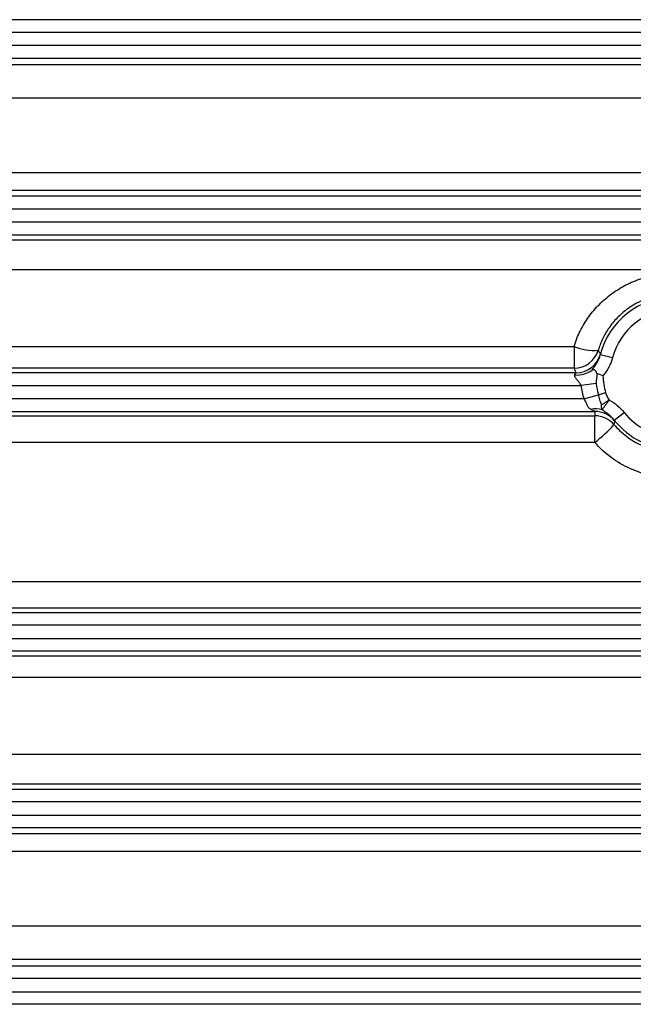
# Model space of a CAD drawing. Header units: millimetres. Extents: x -1311 to -483, y -267 to 512.
# Tile 10 of 58: x -1192 to -1167, y 76 to 115. Entities that reach past the tile are written whole.
import ezdxf

# ---------------------------------------------------------------- set-up
doc = ezdxf.new("R2010")
doc.units = ezdxf.units.MM

msp = doc.modelspace()

# ---------------------------------------------------------------- linework, layer by layer
at = {"color": 7, "linetype": 'Continuous', "lineweight": 25}
for p, q in [((-1150.083, 114.626), (-1249.417, 114.626)), ((-1249.417, 114.127), (-1150.083, 114.127)), ((-1150.083, 113.601), (-1249.417, 113.601)), ((-1249.417, 113.101), (-1150.083, 113.101)), ((-1247.34, 112.852), (-1152.159, 112.852)), ((-1152.094, 111.517), (-1247.406, 111.517)), ((-1247.406, 108.575), (-1152.094, 108.575)), ((-1152.159, 107.85), (-1247.34, 107.85)), ((-1150.083, 107.626), (-1249.417, 107.626)), ((-1249.417, 107.127), (-1150.083, 107.127)), ((-1150.083, 106.601), (-1249.417, 106.601)), ((-1249.417, 106.101), (-1150.083, 106.101)), ((-1247.34, 105.902), (-1152.159, 105.902)), ((-1152.094, 104.707), (-1247.406, 104.707)), ((-1229.79, 101.677), (-1169.709, 101.677)), ((-1169.709, 101.677), (-1169.709, 100.812)), ((-1168.183, 101.225), (-1168.668, 101.347)), ((-1169.709, 100.812), (-1229.79, 100.812)), ((-1169.633, 100.626), (-1229.866, 100.626)), ((-1230.068, 100.127), (-1169.432, 100.127)), ((-1168.837, 100.205), (-1169.432, 100.127)), ((-1169.323, 99.601), (-1230.176, 99.601)), ((-1169.323, 99.601), (-1168.746, 99.764)), ((-1168.746, 99.764), (-1168.457, 99.846)), ((-1230.62, 99.101), (-1168.88, 99.101)), ((-1230.614, 98.926), (-1168.886, 98.926)), ((-1168.886, 97.87), (-1168.886, 98.926)), ((-1168.115, 98.755), (-1167.722, 99.064)), ((-1168.886, 97.87), (-1230.614, 97.87)), ((-1247.406, 92.358), (-1152.094, 92.358)), ((-1248.224, 91.126), (-1151.275, 91.126)), ((-1152.159, 91.302), (-1247.34, 91.302)), ((-1150.475, 90.627), (-1249.024, 90.627)), ((-1254.45, 90.101), (-1145.05, 90.101)), ((-1144.988, 89.601), (-1254.511, 89.601)), ((-1247.34, 89.416), (-1152.159, 89.416)), ((-1152.094, 88.55), (-1247.406, 88.55)), ((-1247.406, 85.521), (-1152.094, 85.521)), ((-1152.159, 84.325), (-1247.34, 84.325)), ((-1249.417, 84.126), (-1150.083, 84.126)), ((-1150.083, 83.627), (-1249.417, 83.627)), ((-1249.417, 83.101), (-1150.083, 83.101)), ((-1150.083, 82.601), (-1249.417, 82.601)), ((-1247.34, 82.377), (-1152.159, 82.377)), ((-1152.094, 81.653), (-1247.406, 81.653)), ((-1247.406, 78.71), (-1152.094, 78.71)), ((-1152.159, 77.375), (-1247.34, 77.375)), ((-1249.417, 77.126), (-1150.083, 77.126)), ((-1150.083, 76.627), (-1249.417, 76.627)), ((-1249.417, 76.101), (-1150.083, 76.101)), ((-1150.083, 75.601), (-1249.417, 75.601))]:
    msp.add_line(p, q, dxfattribs=at)
for centre, radius, start, end in [((-1165.75, 100.614), 3.009, 14.1076, 165.8924), ((-1165.75, 100.614), 2.509, 14.1076, 165.8924), ((-1168.915, 103.547), 2.032, 246.9806, 274.5893), ((-1169.71, 101.812), 1, 270.0133, 343.1464), ((-1169.634, 101.627), 1, 270.0147, 345.3602), ((-1169.606, 101.602), 1.059, 266.2621, 305.321), ((-1165.75, 100.614), 2.814, 181.9985, 195.8262), ((-1165.75, 100.614), 3.714, 187.5356, 195.8262), ((-1165.75, 100.614), 3.114, 187.5356, 195.8262), ((-1168.847, 98.24), 0.962, 74.805, 101.7302), ((-1168.886, 97.926), 1, 40.619, 90.0013), ((-1168.88, 98.101), 1, 38.7783, 90.0001), ((-1165.75, 100.614), 3.009, 218.167, 321.833), ((-1165.75, 100.614), 2.509, 218.167, 321.833), ((-1172.864, 102.902), 6.415, 308.3216, 317.5976)]:
    msp.add_arc(centre, radius, start, end, dxfattribs=at)
for centre, major_axis, start_param, end_param in [((-1165.75, 103.619), (0, 6.008), 2.057013, 2.092178), ((-1165.75, 98.808), (0, 4.209), 1.501097, 1.542795)]:
    msp.add_ellipse(centre, major_axis=major_axis, ratio=0.745432, start_param=start_param, end_param=end_param, dxfattribs=at)
for points, knots in [([(-1169.709, 101.677), (-1169.645, 101.887), (-1169.564, 102.091), (-1169.369, 102.483), (-1169.255, 102.671), (-1169.002, 103.024), (-1168.861, 103.19), (-1168.553, 103.499), (-1168.385, 103.643), (-1168.032, 103.899), (-1167.846, 104.013), (-1167.456, 104.211), (-1167.25, 104.296), (-1166.833, 104.43), (-1166.621, 104.481), (-1166.187, 104.549), (-1165.965, 104.566), (-1165.526, 104.566), (-1165.308, 104.548), (-1164.875, 104.48), (-1164.658, 104.428), (-1164.241, 104.292), (-1164.039, 104.209), (-1163.651, 104.011), (-1163.462, 103.895), (-1163.108, 103.637), (-1162.943, 103.496), (-1162.636, 103.188), (-1162.495, 103.02), (-1162.112, 102.486), (-1161.919, 102.098), (-1161.79, 101.677)], [0, 0, 0, 0, 0.0625, 0.0625, 0.125, 0.125, 0.1875, 0.1875, 0.25, 0.25, 0.3125, 0.3125, 0.375, 0.375, 0.4375, 0.4375, 0.5, 0.5, 0.5625, 0.5625, 0.625, 0.625, 0.6875, 0.6875, 0.75, 0.75, 0.8125, 0.8125, 0.875, 0.875, 1, 1, 1, 1]), ([(-1162.747, 101.522), (-1162.843, 101.843), (-1162.987, 102.141), (-1163.369, 102.689), (-1163.6, 102.93), (-1164.002, 103.231), (-1164.145, 103.322), (-1164.44, 103.477), (-1164.594, 103.543), (-1164.913, 103.65), (-1165.079, 103.691), (-1165.411, 103.745), (-1165.578, 103.759), (-1165.915, 103.759), (-1166.085, 103.746), (-1166.418, 103.692), (-1166.58, 103.652), (-1166.899, 103.546), (-1167.056, 103.479), (-1167.352, 103.323), (-1167.493, 103.234), (-1167.76, 103.035), (-1167.887, 102.923), (-1168.119, 102.683), (-1168.224, 102.555), (-1168.413, 102.284), (-1168.498, 102.139), (-1168.644, 101.838), (-1168.704, 101.682), (-1168.752, 101.522)], [0, 0, 0, 0, 0.125, 0.125, 0.25, 0.25, 0.3125, 0.3125, 0.375, 0.375, 0.4375, 0.4375, 0.5, 0.5, 0.5625, 0.5625, 0.625, 0.625, 0.6875, 0.6875, 0.75, 0.75, 0.8125, 0.8125, 0.875, 0.875, 0.9375, 0.9375, 1, 1, 1, 1]), ([(-1168.752, 101.522), (-1168.748, 101.514), (-1168.744, 101.507), (-1168.74, 101.5), (-1168.716, 101.458), (-1168.691, 101.416), (-1168.666, 101.374)], [0.00095569, 0.00095569, 0.00095569, 0.00095569, 0.002, 0.002, 0.002, 0.008023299, 0.008023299, 0.008023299, 0.008023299]), ([(-1168.994, 100.739), (-1168.932, 100.829), (-1168.862, 100.92), (-1168.745, 101.12), (-1168.697, 101.231), (-1168.668, 101.347)], [0, 0, 0, 0, 0.5, 0.5, 1, 1, 1, 1]), ([(-1168.8, 100.604), (-1168.822, 100.658), (-1168.849, 100.703), (-1168.914, 100.755), (-1168.952, 100.758), (-1168.994, 100.739)], [0, 0, 0, 0, 0.5, 0.5, 1, 1, 1, 1]), ([(-1169.432, 100.127), (-1169.449, 100.171), (-1169.475, 100.211), (-1169.531, 100.285), (-1169.561, 100.32), (-1169.617, 100.388), (-1169.644, 100.422), (-1169.68, 100.488), (-1169.688, 100.521), (-1169.675, 100.546)], [0, 0, 0, 0, 0.25, 0.25, 0.5, 0.5, 0.75, 0.75, 1, 1, 1, 1]), ([(-1169.043, 99.182), (-1169.078, 99.2), (-1169.109, 99.222), (-1169.159, 99.281), (-1169.177, 99.317), (-1169.209, 99.396), (-1169.224, 99.439), (-1169.265, 99.523), (-1169.292, 99.564), (-1169.323, 99.601)], [0, 0, 0, 0, 0.25, 0.25, 0.5, 0.5, 0.75, 0.75, 1, 1, 1, 1]), ([(-1168.621, 99.36), (-1168.642, 99.425), (-1168.664, 99.492), (-1168.706, 99.627), (-1168.726, 99.696), (-1168.746, 99.764)], [0, 0, 0, 0, 0.5, 0.5, 1, 1, 1, 1]), ([(-1168.621, 99.36), (-1168.607, 99.369), (-1168.578, 99.387), (-1168.53, 99.418), (-1168.483, 99.447), (-1168.438, 99.476), (-1168.395, 99.504), (-1168.356, 99.529), (-1168.331, 99.544), (-1168.319, 99.552)], [0, 0, 0, 0, 0.181329, 0.349599, 0.504978, 0.647604, 0.777591, 0.89503, 1, 1, 1, 1]), ([(-1168.595, 99.168), (-1168.595, 99.168), (-1168.595, 99.168), (-1168.594, 99.169), (-1168.594, 99.169), (-1168.592, 99.173), (-1168.586, 99.18), (-1168.58, 99.189), (-1168.569, 99.204), (-1168.561, 99.216), (-1168.533, 99.254), (-1168.511, 99.285), (-1168.462, 99.353), (-1168.435, 99.39), (-1168.393, 99.449), (-1168.378, 99.47), (-1168.349, 99.51), (-1168.334, 99.531), (-1168.319, 99.552)], [0, 0, 0, 0, 0.001953, 0.001953, 0.007812, 0.007812, 0.0625, 0.125, 0.125, 0.25, 0.25, 0.5, 0.5, 0.75, 0.75, 0.875, 0.875, 1, 1, 1, 1]), ([(-1168.457, 99.846), (-1168.442, 99.793), (-1168.424, 99.742), (-1168.379, 99.644), (-1168.353, 99.596), (-1168.319, 99.552)], [0, 0, 0, 0, 0.5, 0.5, 1, 1, 1, 1]), ([(-1168.319, 99.552), (-1168.205, 99.488), (-1168.095, 99.418), (-1167.895, 99.257), (-1167.803, 99.167), (-1167.722, 99.064)], [0, 0, 0, 0, 0.5, 0.5, 1, 1, 1, 1]), ([(-1168.88, 99.101), (-1168.879, 99.102), (-1168.903, 99.114), (-1168.964, 99.143), (-1169.003, 99.161), (-1169.043, 99.182)], [0, 0, 0, 0, 0.5, 0.5, 1, 1, 1, 1]), ([(-1168.595, 99.168), (-1168.598, 99.174), (-1168.603, 99.185), (-1168.611, 99.212), (-1168.618, 99.251), (-1168.622, 99.303), (-1168.621, 99.34), (-1168.621, 99.36)], [0, 0, 0, 0, 0.122325, 0.250342, 0.499566, 0.745781, 1, 1, 1, 1]), ([(-1168.115, 98.755), (-1168.183, 98.841), (-1168.261, 98.915), (-1168.427, 99.048), (-1168.513, 99.107), (-1168.595, 99.168)], [0, 0, 0, 0, 0.5, 0.5, 1, 1, 1, 1]), ([(-1168.1, 98.727), (-1168.103, 98.712), (-1168.106, 98.697), (-1168.108, 98.682), (-1168.115, 98.647), (-1168.121, 98.612), (-1168.127, 98.577)], [0, 0, 0, 0, 0.002, 0.002, 0.002, 0.006695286, 0.006695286, 0.006695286, 0.006695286]), ([(-1168.127, 98.577), (-1167.979, 98.405), (-1167.815, 98.251), (-1167.457, 97.981), (-1167.261, 97.864), (-1166.853, 97.676), (-1166.64, 97.605), (-1166.198, 97.508), (-1165.973, 97.484), (-1165.525, 97.484), (-1165.297, 97.509), (-1164.858, 97.606), (-1164.645, 97.677), (-1164.236, 97.865), (-1164.04, 97.983), (-1163.684, 98.252), (-1163.521, 98.405), (-1163.373, 98.577)], [0, 0, 0, 0, 0.125, 0.125, 0.25, 0.25, 0.375, 0.375, 0.5, 0.5, 0.625, 0.625, 0.75, 0.75, 0.875, 0.875, 1, 1, 1, 1]), ([(-1162.614, 97.87), (-1162.81, 97.645), (-1163.027, 97.447), (-1163.381, 97.185), (-1163.504, 97.105), (-1163.759, 96.955), (-1163.892, 96.886), (-1164.297, 96.704), (-1164.577, 96.613), (-1165.156, 96.489), (-1165.454, 96.457), (-1166.043, 96.457), (-1166.339, 96.488), (-1166.92, 96.612), (-1167.2, 96.704), (-1167.738, 96.945), (-1167.998, 97.097), (-1168.472, 97.446), (-1168.689, 97.645), (-1168.886, 97.87)], [0, 0, 0, 0, 0.125, 0.125, 0.1875, 0.1875, 0.25, 0.25, 0.375, 0.375, 0.5, 0.5, 0.625, 0.625, 0.75, 0.75, 0.875, 0.875, 1, 1, 1, 1])]:
    msp.add_open_spline(points, degree=3, knots=knots, dxfattribs=at)
for points in [[(-1168.666, 101.374), (-1168.665, 101.372), (-1168.665, 101.363), (-1168.668, 101.347)], [(-1168.183, 101.225), (-1168.249, 100.961), (-1168.385, 100.721), (-1168.562, 100.516)], [(-1169.675, 100.546), (-1169.65, 100.595), (-1169.63, 100.624), (-1169.633, 100.626)], [(-1168.8, 100.604), (-1168.815, 100.471), (-1168.825, 100.337), (-1168.837, 100.205)], [(-1168.562, 100.516), (-1168.644, 100.545), (-1168.727, 100.576), (-1168.8, 100.604)], [(-1168.115, 98.755), (-1168.105, 98.738), (-1168.099, 98.729), (-1168.1, 98.727)]]:
    msp.add_open_spline(points, degree=3, dxfattribs=at)

doc.saveas('drawing.dxf')
